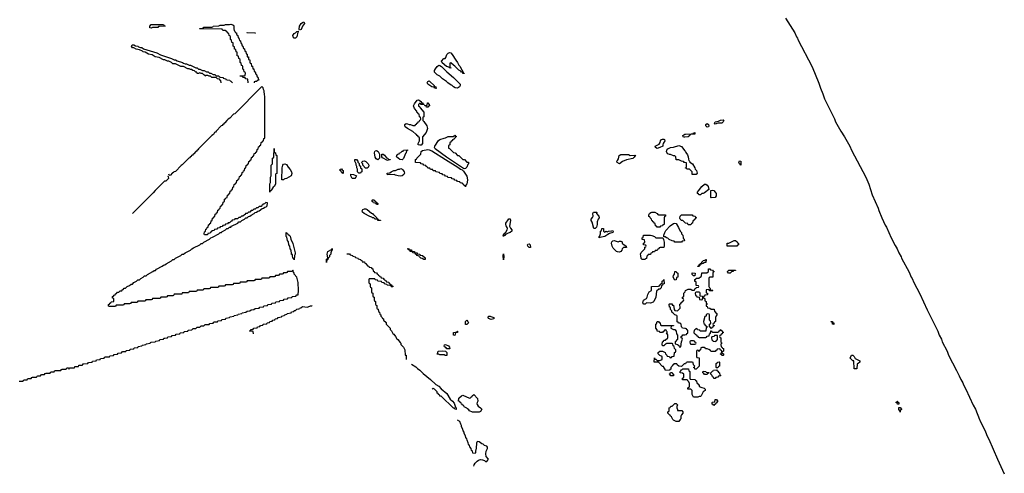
# Model space of a CAD drawing. Header units: inches. Extents: x 2886961 to 3052306, y 543424 to 918523.
# Tile 93 of 117: x 3000140 to 3014735, y 789201 to 795925. Entities that reach past the tile are written whole.
import ezdxf

# ---------------------------------------------------------------- set-up
doc = ezdxf.new("R2010")
doc.units = ezdxf.units.IN
doc.header["$MEASUREMENT"] = 0
for name, color, linetype in [('D0708', 7, 'Continuous'), ('D0709', 7, 'Continuous'), ('D0718', 7, 'Continuous'), ('D0719', 7, 'Continuous')]:
    doc.layers.add(name, color=color, linetype=linetype)

msp = doc.modelspace()

# ---------------------------------------------------------------- linework, layer by layer
at = {"layer": 'D0708', "color": 6}
for points in [[(3006870, 789308), (3006875, 789325), (3006891, 789349), (3006919, 789381), (3006943, 789397), (3006970, 789405), (3007001, 789401), (3007029, 789390), (3007050, 789373), (3007076, 789390), (3007087, 789410), (3007056, 789450), (3007050, 789490), (3007053, 789527), (3007073, 789570), (3007075, 789590), (3007063, 789603), (3007030, 789611), (3007010, 789631), (3006990, 789636), (3006950, 789666), (3006926, 789670), (3006915, 789665), (3006909, 789650), (3006908, 789572), (3006898, 789530), (3006898, 789510), (3006890, 789494), (3006858, 789498), (3006852, 789530), (3006838, 789538), (3006832, 789570), (3006812, 789592), (3006810, 789614), (3006792, 789632), (3006790, 789654), (3006771, 789691), (3006770, 789714), (3006752, 789732), (3006750, 789754), (3006731, 789791), (3006731, 789810), (3006712, 789830), (3006710, 789854), (3006691, 789891), (3006691, 789910), (3006678, 789930), (3006665, 789970), (3006630, 789991)], [(3009931, 790000), (3009910, 789969), (3009870, 789969), (3009830, 789989), (3009824, 790000)]]:
    msp.add_lwpolyline(points, dxfattribs=at)
at = {"layer": 'D0709', "color": 6}
for points in [[(3004290, 795769), (3004282, 795782), (3004289, 795830), (3004310, 795870), (3004330, 795885), (3004350, 795891), (3004361, 795870), (3004333, 795827), (3004310, 795778)], [(3002090, 795798), (3002070, 795806), (3002069, 795830), (3002090, 795851), (3002110, 795852), (3002270, 795851), (3002278, 795838), (3002294, 795830), (3002210, 795826), (3002198, 795822), (3002190, 795809), (3002110, 795808)], [(3003630, 795726), (3003511, 795729), (3003506, 795734), (3003628, 795732), (3003634, 795730)], [(3004209, 795649), (3004194, 795670), (3004189, 795691), (3004210, 795722), (3004229, 795731), (3004246, 795750), (3004270, 795754), (3004270, 795746), (3004262, 795738), (3004250, 795670), (3004230, 795649)], [(3006730, 795126), (3006710, 795128), (3006706, 795146), (3006690, 795148), (3006680, 795160), (3006650, 795178), (3006590, 795238), (3006569, 795249), (3006530, 795286), (3006518, 795282), (3006514, 795270), (3006514, 795230), (3006518, 795218), (3006532, 795210), (3006530, 795206), (3006506, 795210), (3006502, 795222), (3006488, 795228), (3006469, 795229), (3006403, 795283), (3006394, 795310), (3006429, 795350), (3006449, 795351), (3006458, 795362), (3006472, 795410), (3006490, 795430), (3006510, 795438), (3006530, 795434), (3006550, 795411), (3006604, 795324), (3006631, 795290), (3006651, 795251), (3006671, 795230), (3006675, 795215), (3006714, 795146), (3006714, 795134), (3006730, 795132)], [(3006630, 794909), (3006594, 794914), (3006568, 794930), (3006549, 794949), (3006535, 794955), (3006488, 794990), (3006468, 795010), (3006409, 795049), (3006370, 795088), (3006329, 795109), (3006298, 795138), (3006289, 795149), (3006290, 795170), (3006302, 795198), (3006327, 795233), (3006351, 795251), (3006366, 795246), (3006391, 795231), (3006470, 795151), (3006570, 795070), (3006670, 794970), (3006670, 794950), (3006661, 794930)], [(3006310, 794906), (3006288, 794910), (3006286, 794926), (3006248, 794930), (3006189, 794969), (3006181, 794990), (3006189, 795010), (3006210, 795016), (3006222, 795010), (3006282, 794950), (3006282, 794942), (3006292, 794932), (3006311, 794930), (3006314, 794906)], [(3006134, 794666), (3006089, 794669), (3006082, 794682), (3006070, 794686), (3006053, 794667), (3006052, 794650), (3006071, 794631), (3006077, 794617), (3006130, 794552), (3006133, 794530), (3006130, 794486), (3006118, 794482), (3006114, 794470), (3006114, 794430), (3006130, 794414), (3006174, 794350), (3006183, 794310), (3006165, 794255), (3006111, 794189), (3006111, 794090), (3006090, 794065), (3006070, 794064), (3006048, 794070), (3006048, 794092), (3006066, 794130), (3006066, 794170), (3006062, 794182), (3006050, 794186), (3006042, 794202), (3006030, 794206), (3006022, 794222), (3006010, 794226), (3005968, 794268), (3005888, 794310), (3005856, 794336), (3005849, 794350), (3005849, 794370), (3005870, 794385), (3005890, 794382), (3005912, 794372), (3005931, 794371), (3005970, 794354), (3006002, 794358), (3006007, 794373), (3006022, 794378), (3006026, 794390), (3006042, 794398), (3006046, 794410), (3006062, 794418), (3006070, 794434), (3006082, 794438), (3006086, 794450), (3006082, 794482), (3006067, 794487), (3006062, 794522), (3006047, 794527), (3006042, 794542), (3006030, 794546), (3006026, 794570), (3005990, 794606), (3005979, 794650), (3005990, 794678), (3006030, 794730), (3006050, 794738), (3006092, 794710), (3006094, 794694), (3006114, 794690), (3006118, 794678), (3006134, 794670)], [(3006190, 794626), (3006170, 794629), (3006166, 794646), (3006146, 794650), (3006146, 794654), (3006182, 794658), (3006186, 794690), (3006190, 794694), (3006198, 794678), (3006210, 794674), (3006214, 794650), (3006198, 794642)], [(3006730, 793715), (3006720, 793720), (3006469, 793889), (3006301, 794010), (3006290, 794030), (3006293, 794050), (3006347, 794133), (3006369, 794151), (3006430, 794171), (3006450, 794172), (3006490, 794192), (3006570, 794194), (3006582, 794198), (3006590, 794212), (3006598, 794198), (3006613, 794193), (3006610, 794186), (3006598, 794182), (3006590, 794166), (3006578, 794162), (3006570, 794146), (3006558, 794142), (3006553, 794127), (3006538, 794122), (3006533, 794107), (3006518, 794102), (3006514, 794070), (3006498, 794062), (3006494, 794030), (3006498, 794018), (3006510, 794014), (3006570, 793954), (3006594, 793950), (3006630, 793914), (3006650, 793912), (3006710, 793854), (3006734, 793850), (3006770, 793814), (3006791, 793811), (3006791, 793790), (3006781, 793779), (3006770, 793738), (3006750, 793717)], [(3009590, 794014), (3009564, 794030), (3009558, 794050), (3009621, 794079), (3009635, 794105), (3009641, 794130), (3009652, 794148), (3009670, 794155), (3009690, 794153), (3009696, 794150), (3009703, 794130), (3009679, 794090), (3009671, 794070), (3009671, 794050), (3009630, 794030)], [(3003850, 793368), (3003849, 793490), (3003858, 793510), (3003858, 793590), (3003866, 793610), (3003868, 793770), (3003886, 793790), (3003888, 793870), (3003902, 793878), (3003906, 793890), (3003910, 794014), (3003914, 794010), (3003914, 793970), (3003918, 793958), (3003933, 793953), (3003938, 793918), (3003954, 793910), (3003953, 793653), (3003950, 793646), (3003938, 793642), (3003934, 793630), (3003932, 793488), (3003911, 793450), (3003899, 793441), (3003875, 793405), (3003870, 793388), (3003854, 793386)], [(3005450, 793849), (3005423, 793863), (3005409, 793889), (3005401, 793950), (3005404, 793970), (3005410, 793981), (3005430, 793987), (3005452, 793970), (3005474, 793930), (3005472, 793870)], [(3005810, 793845), (3005774, 793854), (3005748, 793870), (3005728, 793890), (3005730, 793914), (3005746, 793930), (3005766, 793934), (3005770, 793952), (3005790, 793954), (3005810, 793974), (3005822, 793978), (3005829, 793991), (3005890, 793994), (3005890, 793988), (3005874, 793986), (3005871, 793950), (3005861, 793939), (3005830, 793869)], [(3006750, 793448), (3006742, 793462), (3006726, 793470), (3006722, 793482), (3006706, 793490), (3006702, 793502), (3006668, 793508), (3006662, 793522), (3006630, 793526), (3006622, 793542), (3006590, 793546), (3006582, 793562), (3006550, 793566), (3006542, 793582), (3006488, 793588), (3006482, 793602), (3006450, 793606), (3006442, 793622), (3006410, 793626), (3006402, 793642), (3006370, 793646), (3006362, 793662), (3006308, 793668), (3006302, 793682), (3006270, 793686), (3006262, 793702), (3006230, 793706), (3006222, 793722), (3006190, 793726), (3006182, 793742), (3006167, 793747), (3006162, 793762), (3006130, 793766), (3006122, 793782), (3006090, 793786), (3006082, 793802), (3006008, 793808), (3006009, 793850), (3006023, 793857), (3006029, 793870), (3006088, 793930), (3006089, 793970), (3006110, 793985), (3006190, 793999), (3006210, 793998), (3006250, 793983), (3006450, 793851), (3006637, 793737), (3006672, 793710), (3006698, 793698), (3006719, 793679), (3006766, 793606), (3006779, 793550), (3006770, 793486), (3006754, 793470)], [(3005168, 793648), (3005148, 793668), (3005148, 793710), (3005138, 793730), (3005138, 793750), (3005130, 793766), (3005129, 793789), (3005110, 793826), (3005110, 793851), (3005131, 793851), (3005152, 793830), (3005153, 793813), (3005172, 793792), (3005174, 793770), (3005192, 793752), (3005194, 793730), (3005212, 793712), (3005211, 793670), (3005198, 793662), (3005190, 793649)], [(3005590, 793838), (3005516, 793876), (3005506, 793890), (3005506, 793930), (3005530, 793931), (3005550, 793918), (3005577, 793877), (3005592, 793870), (3005610, 793852), (3005630, 793851), (3005630, 793846), (3005610, 793846)], [(3009191, 793911), (3009250, 793916), (3009271, 793911), (3009257, 793903), (3009250, 793889), (3009230, 793869), (3009133, 793847), (3009075, 793825), (3009030, 793789), (3008995, 793810), (3008994, 793830), (3009003, 793837), (3009016, 793864), (3009028, 793912), (3009050, 793928), (3009167, 793927)], [(3004050, 793549), (3004026, 793550), (3004029, 793730), (3004039, 793770), (3004050, 793781), (3004070, 793787), (3004096, 793776), (3004118, 793738), (3004150, 793705), (3004170, 793671), (3004175, 793645), (3004165, 793610), (3004094, 793570), (3004072, 793568), (3004058, 793562)], [(3004930, 793646), (3004922, 793662), (3004910, 793666), (3004902, 793682), (3004890, 793686), (3004890, 793711), (3004912, 793712), (3004918, 793698), (3004934, 793690), (3004934, 793650)], [(3005290, 793722), (3005264, 793724), (3005228, 793768), (3005227, 793787), (3005208, 793810), (3005226, 793830), (3005250, 793831), (3005270, 793821), (3005308, 793788), (3005313, 793770), (3005310, 793746), (3005306, 793734)], [(3005790, 793605), (3005750, 793609), (3005710, 793618), (3005690, 793628), (3005590, 793626), (3005589, 793649), (3005627, 793653), (3005646, 793670), (3005686, 793690), (3005710, 793691), (3005750, 793711), (3005770, 793711), (3005790, 793718), (3005810, 793711), (3005821, 793701), (3005841, 793670), (3005843, 793650), (3005833, 793630), (3005810, 793609)], [(3005110, 793569), (3005069, 793570), (3005048, 793610), (3005047, 793633), (3005090, 793632), (3005131, 793611), (3005125, 793590)], [(3005430, 793186), (3005422, 793202), (3005386, 793210), (3005382, 793222), (3005366, 793230), (3005366, 793250), (3005370, 793254), (3005393, 793253), (3005398, 793238), (3005413, 793233), (3005418, 793218), (3005433, 793213), (3005438, 793198), (3005453, 793193), (3005450, 793186)], [(3005490, 792946), (3005450, 792949), (3005446, 792966), (3005410, 792969), (3005390, 792988), (3005370, 792989), (3005359, 792999), (3005330, 793009), (3005248, 793050), (3005224, 793070), (3005217, 793090), (3005225, 793110), (3005250, 793123), (3005270, 793121), (3005290, 793111), (3005356, 793056), (3005371, 793050), (3005378, 793038), (3005392, 793030), (3005434, 792990), (3005438, 792978), (3005454, 792970), (3005458, 792958), (3005490, 792952)], [(3007330, 792724), (3007314, 792726), (3007310, 792709), (3007308, 792730), (3007318, 792750), (3007347, 792773), (3007367, 792810), (3007369, 792830), (3007366, 792846), (3007350, 792870), (3007345, 792890), (3007347, 792910), (3007382, 792958), (3007390, 792974), (3007410, 792974), (3007415, 792950), (3007402, 792862), (3007414, 792834), (3007435, 792810), (3007435, 792790), (3007410, 792770), (3007379, 792761), (3007341, 792739)], [(3008670, 792829), (3008649, 792830), (3008625, 792925), (3008609, 792950), (3008609, 792970), (3008629, 792991), (3008639, 793010), (3008635, 793050), (3008648, 793070), (3008694, 793074), (3008692, 793050), (3008725, 793010), (3008731, 792990), (3008714, 792966), (3008699, 792930), (3008699, 792890), (3008691, 792850)], [(3009610, 793034), (3009714, 793034), (3009714, 793010), (3009698, 793002), (3009694, 792990), (3009691, 792889), (3009674, 792886), (3009670, 792868), (3009638, 792862), (3009630, 792848), (3009587, 792847), (3009582, 792862), (3009566, 792870), (3009562, 792902), (3009547, 792907), (3009542, 792922), (3009527, 792927), (3009522, 792942), (3009510, 792946), (3009506, 792970), (3009486, 792990), (3009482, 793002), (3009468, 793008), (3009468, 793030), (3009478, 793050), (3009495, 793065), (3009509, 793071), (3009554, 793070), (3009590, 793054), (3009598, 793038)], [(3008810, 792774), (3008828, 792792), (3008850, 792782), (3008866, 792790), (3008917, 792797), (3008930, 792798), (3008938, 792790), (3008930, 792769), (3008884, 792756), (3008857, 792743), (3008812, 792710), (3008742, 792698), (3008730, 792689), (3008729, 792710), (3008739, 792721), (3008749, 792750), (3008749, 792790), (3008762, 792798), (3008770, 792832), (3008792, 792830), (3008794, 792790)], [(3009950, 792626), (3009850, 792628), (3009842, 792642), (3009810, 792648), (3009769, 792669), (3009750, 792688), (3009729, 792689), (3009710, 792706), (3009687, 792707), (3009688, 792730), (3009702, 792770), (3009720, 792800), (3009782, 792870), (3009830, 792906), (3009851, 792911), (3009870, 792902), (3009905, 792845), (3009932, 792790), (3009951, 792771), (3009952, 792750), (3009971, 792730), (3009973, 792693), (3009978, 792678), (3009991, 792671), (3009994, 792650), (3009990, 792646), (3009958, 792642)], [(3004210, 792366), (3004202, 792382), (3004188, 792388), (3004186, 792430), (3004182, 792442), (3004170, 792446), (3004167, 792453), (3004166, 792510), (3004148, 792528), (3004146, 792570), (3004128, 792588), (3004126, 792630), (3004108, 792650), (3004102, 792702), (3004088, 792710), (3004088, 792772), (3004094, 792770), (3004098, 792758), (3004114, 792750), (3004118, 792738), (3004130, 792734), (3004150, 792714), (3004158, 792670), (3004191, 792609), (3004222, 792470), (3004222, 792450), (3004213, 792427)], [(3009572, 792692), (3009673, 792693), (3009685, 792665), (3009692, 792628), (3009694, 792570), (3009690, 792546), (3009633, 792547), (3009618, 792542), (3009614, 792530), (3009598, 792522), (3009590, 792506), (3009558, 792502), (3009550, 792486), (3009518, 792482), (3009513, 792467), (3009498, 792462), (3009490, 792446), (3009458, 792442), (3009453, 792427), (3009438, 792422), (3009433, 792387), (3009418, 792382), (3009410, 792369), (3009366, 792370), (3009350, 792386), (3009349, 792429), (3009344, 792450), (3009350, 792474), (3009406, 792530), (3009408, 792552), (3009422, 792558), (3009426, 792570), (3009422, 792582), (3009390, 792586), (3009386, 792590), (3009388, 792612), (3009402, 792618), (3009406, 792630), (3009402, 792662), (3009368, 792668), (3009369, 792690), (3009382, 792698), (3009388, 792730), (3009490, 792731), (3009510, 792727), (3009552, 792710)], [(3004686, 792326), (3004690, 792374), (3004702, 792378), (3004707, 792393), (3004699, 792450), (3004709, 792490), (3004762, 792518), (3004766, 792530), (3004774, 792534), (3004772, 792510), (3004762, 792498), (3004751, 792469), (3004751, 792449), (3004732, 792430), (3004731, 792410), (3004712, 792390), (3004710, 792368), (3004694, 792366), (3004690, 792326)], [(3006130, 792368), (3006107, 792387), (3006086, 792390), (3006066, 792410), (3006062, 792422), (3006030, 792428), (3006022, 792442), (3006006, 792450), (3006002, 792462), (3005970, 792468), (3005962, 792482), (3005947, 792487), (3005930, 792488), (3005926, 792506), (3005906, 792510), (3005902, 792522), (3005886, 792530), (3005910, 792531), (3005914, 792514), (3005950, 792511), (3005954, 792494), (3005990, 792491), (3005994, 792474), (3006030, 792471), (3006034, 792454), (3006070, 792451), (3006074, 792434), (3006110, 792431), (3006150, 792394), (3006150, 792369)], [(3007710, 792549), (3007690, 792550), (3007670, 792569), (3007666, 792590), (3007670, 792596), (3007690, 792603), (3007706, 792590)], [(3009010, 792632), (3009030, 792642), (3009050, 792642), (3009070, 792631), (3009071, 792611), (3009080, 792600), (3009131, 792570), (3009134, 792550), (3009090, 792549), (3009071, 792529), (3009067, 792510), (3009050, 792489), (3009030, 792477), (3009003, 792483), (3008989, 792489), (3008938, 792538), (3008921, 792570), (3008913, 792610), (3008919, 792630), (3008930, 792645), (3008950, 792651)], [(3007310, 792366), (3007305, 792430), (3007310, 792452), (3007318, 792410), (3007314, 792370)], [(3009850, 792066), (3009829, 792110), (3009830, 792134), (3009847, 792153), (3009850, 792194), (3009873, 792193), (3009878, 792178), (3009894, 792170), (3009894, 792110), (3009878, 792102), (3009870, 792068)], [(3009490, 791722), (3009430, 791726), (3009410, 791708), (3009390, 791706), (3009378, 791730), (3009388, 791768), (3009430, 791792), (3009442, 791810), (3009450, 791852), (3009470, 791891), (3009506, 791910), (3009506, 791970), (3009610, 791974), (3009622, 791978), (3009630, 791994), (3009642, 791998), (3009646, 792010), (3009662, 792018), (3009666, 792050), (3009682, 792058), (3009690, 792074), (3009691, 792010), (3009674, 792006), (3009670, 791988), (3009654, 791986), (3009650, 791948), (3009631, 791929), (3009612, 791928), (3009581, 791899), (3009571, 791810), (3009541, 791750), (3009530, 791739)], [(3007130, 791479), (3007090, 791498), (3007082, 791510), (3007089, 791530), (3007112, 791530), (3007123, 791523), (3007170, 791511), (3007170, 791489)], [(3006770, 791405), (3006749, 791409), (3006750, 791452), (3006770, 791471), (3006785, 791450), (3006791, 791430)], [(3006590, 791246), (3006570, 791248), (3006569, 791290), (3006607, 791293), (3006622, 791298), (3006626, 791310), (3006631, 791310), (3006632, 791290), (3006598, 791282)], [(3006470, 791046), (3006460, 791060), (3006436, 791076), (3006430, 791086), (3006436, 791104), (3006454, 791110), (3006494, 791090), (3006512, 791072), (3006514, 791050), (3006510, 791046)], [(3006470, 790948), (3006448, 790948), (3006438, 790958), (3006370, 790958), (3006350, 790966), (3006330, 790966), (3006329, 790970), (3006338, 790982), (3006340, 791000), (3006349, 791011), (3006410, 791016), (3006452, 791012), (3006472, 790990), (3006474, 790950)], [(3009830, 790646), (3009790, 790648), (3009782, 790662), (3009766, 790670), (3009782, 790678), (3009787, 790693), (3009810, 790694), (3009818, 790678), (3009834, 790670), (3009834, 790650)], [(3006850, 790109), (3006810, 790128), (3006800, 790140), (3006776, 790156), (3006768, 790168), (3006730, 790188), (3006726, 790206), (3006706, 790210), (3006702, 790222), (3006690, 790226), (3006686, 790246), (3006668, 790250), (3006666, 790266), (3006646, 790270), (3006650, 790314), (3006688, 790350), (3006710, 790358), (3006810, 790314), (3006822, 790318), (3006826, 790330), (3006842, 790338), (3006846, 790350), (3006871, 790371), (3006927, 790310), (3006930, 790270), (3006919, 790250), (3006915, 790230), (3006919, 790219), (3006934, 790194), (3006971, 790170), (3006990, 790150), (3006970, 790118), (3006950, 790109)]]:
    msp.add_lwpolyline(points, close=True, dxfattribs=at)
for points in [[(3003529, 794990), (3003522, 795042), (3003490, 795048), (3003482, 795062), (3003446, 795070), (3003442, 795082), (3003410, 795086), (3003406, 795090), (3003410, 795094), (3003470, 795094), (3003482, 795098), (3003486, 795130), (3003482, 795142), (3003466, 795150), (3003462, 795182), (3003446, 795190), (3003446, 795230), (3003442, 795242), (3003427, 795247), (3003422, 795282), (3003406, 795290), (3003406, 795330), (3003402, 795342), (3003387, 795347), (3003382, 795382), (3003366, 795390), (3003366, 795430), (3003362, 795442), (3003347, 795447), (3003342, 795482), (3003326, 795490), (3003322, 795522), (3003306, 795530), (3003306, 795570), (3003302, 795582), (3003287, 795587), (3003282, 795622), (3003266, 795630), (3003266, 795670), (3003262, 795682), (3003246, 795690), (3003242, 795722), (3003227, 795727), (3003222, 795742), (3003207, 795747), (3003202, 795762), (3003190, 795766), (3003150, 795766), (3003142, 795782), (3003130, 795786), (3002810, 795788), (3002806, 795790), (3002810, 795794), (3002850, 795794), (3002862, 795798), (3002870, 795812), (3002990, 795814), (3003002, 795818), (3003010, 795831), (3003090, 795832), (3003110, 795842), (3003170, 795842), (3003191, 795851), (3003249, 795851), (3003270, 795856), (3003310, 795842), (3003316, 795830), (3003312, 795792), (3003318, 795758), (3003330, 795754), (3003334, 795734), (3003352, 795730), (3003353, 795713), (3003358, 795698), (3003372, 795690), (3003378, 795658), (3003390, 795654), (3003398, 795618), (3003412, 795610), (3003418, 795578), (3003430, 795574), (3003438, 795538), (3003450, 795534), (3003458, 795498), (3003470, 795494), (3003478, 795458), (3003490, 795454), (3003498, 795418), (3003510, 795414), (3003514, 795374), (3003530, 795372), (3003534, 795334), (3003551, 795330), (3003553, 795293), (3003558, 795278), (3003570, 795274), (3003578, 795238), (3003590, 795234), (3003598, 795198), (3003610, 795194), (3003618, 795158), (3003630, 795154), (3003638, 795118), (3003652, 795110), (3003658, 795078), (3003670, 795074), (3003678, 795038), (3003692, 795030), (3003658, 795022), (3003654, 795010), (3003632, 795008), (3003618, 795002), (3003614, 794990)], [(3003128, 794990), (3003122, 795022), (3003106, 795030), (3003102, 795042), (3003070, 795048), (3003050, 795066), (3002988, 795068), (3002970, 795086), (3002950, 795088), (3002930, 795098), (3002902, 795098), (3002888, 795088), (3002882, 795102), (3002870, 795106), (3002850, 795126), (3002830, 795128), (3002810, 795138), (3002790, 795128), (3002770, 795126), (3002767, 795147), (3002750, 795149), (3002729, 795169), (3002706, 795170), (3002687, 795187), (3002670, 795188), (3002650, 795198), (3002630, 795198), (3002569, 795229), (3002529, 795229), (3002450, 795269), (3002410, 795268), (3002390, 795289), (3002350, 795309), (3002330, 795309), (3002290, 795329), (3002270, 795329), (3002205, 795365), (3002150, 795375), (3002104, 795404), (3002050, 795415), (3002002, 795442), (3001969, 795449), (3001959, 795459), (3001916, 795476), (3001866, 795490), (3001830, 795509), (3001810, 795509), (3001798, 795530), (3001809, 795551), (3001830, 795550), (3001855, 795535), (3001891, 795531), (3001901, 795521), (3001930, 795511), (3001951, 795511), (3001975, 795495), (3002171, 795431), (3002226, 795406), (3002391, 795351), (3002430, 795331), (3002451, 795331), (3002475, 795315), (3002551, 795291), (3002570, 795278), (3002591, 795271), (3002611, 795271), (3002650, 795251), (3002671, 795251), (3002750, 795211), (3002771, 795211), (3002790, 795192), (3002810, 795191), (3002850, 795172), (3002874, 795170), (3002911, 795151), (3002934, 795150), (3002952, 795132), (3002974, 795130), (3003010, 795112), (3003034, 795110), (3003053, 795093), (3003090, 795091), (3003098, 795078), (3003113, 795073), (3003154, 795070), (3003158, 795058), (3003194, 795050), (3003198, 795038), (3003213, 795033), (3003254, 795030), (3003258, 795018), (3003270, 795014), (3003294, 794990)], [(3000130, 790566), (3000187, 790567), (3000194, 790570), (3000198, 790582), (3000210, 790586), (3000250, 790586), (3000258, 790602), (3000270, 790606), (3000310, 790606), (3000318, 790622), (3000330, 790626), (3000387, 790627), (3000394, 790630), (3000398, 790642), (3000410, 790646), (3000450, 790646), (3000458, 790662), (3000470, 790666), (3000510, 790666), (3000518, 790682), (3000530, 790686), (3000590, 790686), (3000598, 790702), (3000610, 790706), (3000650, 790706), (3000658, 790722), (3000670, 790726), (3000750, 790726), (3000758, 790742), (3000770, 790746), (3000830, 790746), (3000838, 790762), (3000850, 790766), (3000862, 790762), (3000870, 790746), (3000878, 790762), (3000890, 790766), (3000950, 790766), (3000958, 790782), (3000970, 790786), (3001010, 790786), (3001018, 790802), (3001030, 790806), (3001070, 790806), (3001078, 790822), (3001090, 790826), (3001152, 790828), (3001158, 790842), (3001212, 790848), (3001218, 790862), (3001272, 790868), (3001278, 790882), (3001332, 790888), (3001338, 790902), (3001392, 790908), (3001398, 790922), (3001410, 790926), (3001470, 790928), (3001478, 790942), (3001530, 790948), (3001538, 790962), (3001590, 790968), (3001598, 790982), (3001650, 790988), (3001658, 791002), (3001670, 791006), (3001712, 791008), (3001718, 791022), (3001772, 791028), (3001778, 791042), (3001832, 791048), (3001838, 791062), (3001892, 791068), (3001898, 791082), (3001952, 791088), (3001958, 791102), (3002012, 791108), (3002018, 791122), (3002072, 791128), (3002078, 791142), (3002090, 791146), (3002150, 791148), (3002158, 791162), (3002210, 791168), (3002218, 791182), (3002270, 791188), (3002278, 791202), (3002290, 791206), (3002332, 791208), (3002338, 791222), (3002392, 791228), (3002398, 791242), (3002452, 791248), (3002458, 791262), (3002512, 791268), (3002518, 791282), (3002572, 791288), (3002578, 791302), (3002632, 791308), (3002638, 791322), (3002692, 791328), (3002710, 791346), (3002752, 791348), (3002770, 791366), (3002812, 791368), (3002830, 791386), (3002872, 791388), (3002890, 791406), (3002950, 791408), (3002958, 791422), (3003010, 791428), (3003018, 791442), (3003030, 791446), (3003072, 791448), (3003078, 791462), (3003132, 791468), (3003138, 791482), (3003192, 791488), (3003198, 791502), (3003252, 791508), (3003258, 791522), (3003312, 791528), (3003318, 791542), (3003372, 791548), (3003378, 791562), (3003432, 791568), (3003438, 791582), (3003492, 791588), (3003510, 791606), (3003552, 791608), (3003570, 791626), (3003612, 791628), (3003630, 791646), (3003692, 791648), (3003698, 791662), (3003752, 791668), (3003758, 791682), (3003812, 791688), (3003818, 791702), (3003872, 791708), (3003878, 791722), (3003932, 791728), (3003938, 791742), (3003992, 791748), (3003998, 791762), (3004052, 791768), (3004058, 791782), (3004112, 791788), (3004118, 791802), (3004172, 791808), (3004178, 791822), (3004232, 791828), (3004250, 791846), (3004270, 791846), (3004275, 791910), (3004268, 792030), (3004246, 792110), (3004211, 792151), (3004210, 792174), (3004198, 792178), (3004190, 792214), (3004182, 792198), (3004170, 792194), (3004110, 792194), (3004102, 792178), (3004090, 792174), (3004050, 792174), (3004042, 792158), (3004030, 792154), (3003990, 792154), (3003982, 792138), (3003970, 792134), (3003930, 792134), (3003922, 792118), (3003910, 792114), (3003850, 792114), (3003842, 792098), (3003830, 792094), (3003730, 792094), (3003722, 792078), (3003710, 792074), (3003630, 792074), (3003622, 792058), (3003610, 792054), (3003510, 792054), (3003502, 792038), (3003490, 792034), (3003410, 792034), (3003402, 792018), (3003390, 792014), (3003310, 792014), (3003302, 791998), (3003290, 791994), (3003190, 791994), (3003182, 791978), (3003170, 791974), (3003090, 791974), (3003082, 791958), (3003070, 791954), (3002970, 791954), (3002962, 791938), (3002950, 791934), (3002870, 791934), (3002862, 791918), (3002850, 791914), (3002770, 791914), (3002762, 791898), (3002750, 791894), (3002650, 791894), (3002642, 791878), (3002630, 791874), (3002550, 791874), (3002542, 791858), (3002530, 791854), (3002430, 791854), (3002422, 791838), (3002410, 791834), (3002330, 791834), (3002322, 791818), (3002310, 791814), (3002230, 791814), (3002222, 791798), (3002210, 791794), (3002110, 791794), (3002102, 791778), (3002090, 791774), (3002010, 791774), (3002002, 791758), (3001990, 791754), (3001890, 791754), (3001882, 791738), (3001870, 791734), (3001790, 791734), (3001782, 791718), (3001770, 791714), (3001690, 791714), (3001682, 791698), (3001670, 791694), (3001570, 791694), (3001562, 791678), (3001550, 791674), (3001470, 791674), (3001458, 791678), (3001454, 791690), (3001458, 791702), (3001473, 791707), (3001478, 791722), (3001493, 791727), (3001498, 791742), (3001530, 791746), (3001534, 791750), (3001534, 791790), (3001518, 791798), (3001514, 791810), (3001518, 791822), (3001533, 791827), (3001538, 791842), (3001553, 791847), (3001558, 791862), (3001573, 791867), (3001590, 791886), (3001610, 791886), (3001630, 791906), (3001653, 791907), (3001658, 791922), (3001673, 791927), (3001690, 791946), (3001710, 791946), (3001734, 791970), (3001770, 791986), (3001790, 792006), (3001810, 792006), (3001834, 792030), (3001872, 792048), (3001893, 792067), (3001914, 792070), (3001934, 792090), (3001972, 792108), (3001990, 792126), (3002014, 792130), (3002034, 792150), (3002114, 792190), (3002132, 792208), (3002151, 792209), (3002170, 792228), (3002251, 792269), (3002270, 792288), (3002291, 792289), (3002310, 792308), (3002391, 792349), (3002410, 792368), (3002430, 792369), (3002451, 792389), (3002530, 792429), (3002550, 792448), (3002570, 792449), (3002591, 792469), (3002670, 792509), (3002691, 792529), (3002717, 792543), (3002812, 792590), (3002830, 792608), (3002850, 792609), (3002870, 792629), (3002952, 792670), (3002971, 792689), (3002997, 792703), (3003092, 792750), (3003110, 792768), (3003130, 792769), (3003138, 792782), (3003190, 792809), (3003210, 792828), (3003232, 792830), (3003251, 792849), (3003270, 792849), (3003278, 792862), (3003372, 792910), (3003390, 792928), (3003412, 792930), (3003431, 792949), (3003474, 792970), (3003492, 792988), (3003512, 792990), (3003531, 793009), (3003552, 793010), (3003571, 793029), (3003614, 793050), (3003632, 793068), (3003652, 793070), (3003671, 793089), (3003692, 793090), (3003732, 793128), (3003754, 793130), (3003772, 793148), (3003792, 793150), (3003810, 793168), (3003812, 793212), (3003790, 793214), (3003770, 793194), (3003746, 793190), (3003742, 793178), (3003730, 793174), (3003722, 793158), (3003690, 793154), (3003670, 793134), (3003650, 793134), (3003630, 793114), (3003610, 793114), (3003590, 793094), (3003570, 793094), (3003550, 793074), (3003530, 793074), (3003510, 793054), (3003486, 793050), (3003482, 793038), (3003470, 793034), (3003450, 793014), (3003430, 793014), (3003410, 792994), (3003390, 792994), (3003370, 792974), (3003328, 792972), (3003322, 792958), (3003290, 792954), (3003282, 792938), (3003270, 792934), (3003250, 792914), (3003230, 792914), (3003222, 792898), (3003190, 792894), (3003182, 792878), (3003150, 792874), (3003142, 792858), (3003110, 792854), (3003102, 792838), (3003070, 792834), (3003062, 792818), (3003030, 792814), (3003022, 792798), (3002987, 792793), (3002982, 792778), (3002967, 792773), (3002962, 792758), (3002930, 792754), (3002922, 792738), (3002910, 792734), (3002878, 792738), (3002874, 792750), (3002878, 792782), (3002894, 792790), (3002898, 792822), (3002913, 792827), (3002918, 792842), (3002933, 792847), (3002938, 792882), (3002953, 792887), (3002958, 792902), (3002973, 792907), (3002978, 792942), (3002994, 792950), (3002998, 792982), (3003013, 792987), (3003018, 793002), (3003033, 793007), (3003038, 793042), (3003053, 793047), (3003058, 793062), (3003073, 793067), (3003078, 793102), (3003093, 793107), (3003098, 793122), (3003114, 793130), (3003118, 793162), (3003133, 793167), (3003138, 793182), (3003153, 793187), (3003158, 793222), (3003174, 793230), (3003178, 793262), (3003193, 793267), (3003198, 793282), (3003213, 793287), (3003218, 793322), (3003233, 793327), (3003238, 793342), (3003253, 793347), (3003258, 793382), (3003273, 793387), (3003278, 793402), (3003293, 793407), (3003298, 793442), (3003314, 793450), (3003318, 793482), (3003333, 793487), (3003338, 793502), (3003353, 793507), (3003358, 793542), (3003373, 793547), (3003378, 793562), (3003394, 793570), (3003398, 793602), (3003413, 793607), (3003418, 793622), (3003433, 793627), (3003438, 793662), (3003453, 793667), (3003458, 793682), (3003473, 793687), (3003478, 793722), (3003494, 793730), (3003498, 793762), (3003513, 793767), (3003518, 793782), (3003533, 793787), (3003538, 793822), (3003553, 793827), (3003558, 793842), (3003573, 793847), (3003578, 793882), (3003593, 793887), (3003598, 793902), (3003613, 793907), (3003618, 793942), (3003633, 793947), (3003638, 793962), (3003653, 793967), (3003658, 794002), (3003674, 794010), (3003678, 794042), (3003693, 794047), (3003698, 794062), (3003713, 794067), (3003718, 794102), (3003733, 794107), (3003738, 794122), (3003753, 794127), (3003758, 794162), (3003774, 794170), (3003774, 794770), (3003771, 794829), (3003762, 794842), (3003762, 794870), (3003752, 794892), (3003750, 794914), (3003730, 794932), (3003726, 794930), (3003329, 794531), (3003310, 794522), (3003255, 794465), (3003229, 794451), (3003222, 794438), (3003209, 794431), (3003182, 794398), (3003169, 794391), (3003162, 794378), (3003149, 794371), (3003142, 794358), (3003128, 794350), (3003050, 794272), (3003042, 794258), (3003029, 794251), (3003015, 794225), (3002988, 794210), (3002850, 794072), (3002842, 794058), (3002829, 794051), (3002802, 794018), (3002789, 794011), (3002782, 793998), (3002769, 793991), (3002762, 793978), (3002749, 793971), (3002722, 793938), (3002709, 793931), (3002702, 793918), (3002689, 793911), (3002682, 793898), (3002669, 793891), (3002662, 793878), (3002649, 793871), (3002550, 793772), (3002536, 793764), (3002450, 793674), (3002426, 793670), (3002422, 793658), (3002407, 793653), (3002370, 793614), (3002358, 793618), (3002353, 793633)], [(3010000, 794185), (3009990, 794184), (3009975, 794190), (3009969, 794210), (3010000, 794226)], [(3010000, 793806), (3009990, 793808), (3009982, 793822), (3009950, 793828), (3009910, 793846), (3009870, 793848), (3009866, 793890), (3009850, 793906), (3009830, 793908), (3009787, 793927), (3009770, 793928), (3009750, 793938), (3009734, 793954), (3009729, 793970), (3009733, 793990), (3009750, 794010), (3009788, 794030), (3009830, 794037), (3009910, 794062), (3009950, 794044), (3010000, 793983)], [(3002330, 793606), (3002342, 793602), (3002346, 793570), (3002308, 793532), (3002288, 793532), (3002267, 793513), (3002147, 793393), (3002120, 793360), (3001810, 793054)], [(3010000, 792917), (3009970, 792946), (3009950, 792948), (3009928, 792970), (3009923, 792983), (3009928, 793010), (3009950, 793031), (3009990, 793034), (3010000, 793034)], [(3004990, 792454), (3005030, 792452), (3005038, 792438), (3005074, 792430), (3005078, 792418), (3005114, 792410), (3005118, 792398), (3005154, 792390), (3005158, 792378), (3005194, 792370), (3005198, 792358), (3005210, 792354), (3005218, 792338), (3005250, 792334), (3005258, 792318), (3005274, 792310), (3005278, 792298), (3005293, 792293), (3005298, 792278), (3005313, 792273), (3005318, 792258), (3005350, 792254), (3005358, 792238), (3005373, 792233), (3005378, 792198), (3005393, 792193), (3005398, 792178), (3005430, 792174), (3005438, 792158), (3005454, 792150), (3005458, 792138), (3005474, 792130), (3005478, 792118), (3005493, 792113), (3005498, 792098), (3005530, 792094), (3005538, 792078), (3005554, 792070), (3005558, 792058), (3005573, 792053), (3005578, 792038), (3005610, 792034), (3005618, 792018), (3005634, 792010), (3005638, 791998), (3005653, 791993), (3005658, 791978), (3005673, 791973), (3005670, 791966), (3005653, 791967), (3005646, 791970), (3005642, 791982), (3005630, 791986), (3005590, 791988), (3005582, 792002), (3005546, 792010), (3005542, 792022), (3005508, 792028), (3005502, 792042), (3005448, 792048), (3005442, 792062), (3005408, 792068), (3005402, 792082), (3005390, 792086), (3005330, 792086), (3005318, 792082), (3005314, 792070), (3005314, 792030), (3005318, 792018), (3005334, 792010), (3005334, 791970), (3005338, 791958), (3005354, 791950), (3005354, 791890), (3005358, 791878), (3005374, 791870), (3005374, 791830), (3005378, 791818), (3005394, 791810), (3005394, 791770), (3005398, 791758), (3005414, 791750), (3005414, 791710), (3005418, 791698), (3005434, 791690), (3005434, 791650), (3005438, 791638), (3005453, 791633), (3005458, 791598), (3005474, 791590), (3005478, 791558), (3005494, 791550), (3005494, 791530), (3005514, 791510), (3005518, 791498), (3005532, 791492), (3005534, 791470), (3005570, 791434), (3005574, 791410), (3005631, 791351), (3005632, 791332), (3005650, 791314), (3005672, 791272), (3005684, 791264), (3005712, 791230), (3005732, 791192), (3005744, 791184), (3005778, 791138), (3005791, 791130), (3005792, 791112), (3005831, 791070), (3005851, 791030), (3005854, 790954), (3005871, 790950), (3005871, 790889)], [(3010000, 791348), (3009966, 791350), (3009962, 791362), (3009948, 791370), (3009946, 791410), (3009930, 791426), (3009907, 791427), (3009902, 791442), (3009888, 791448), (3009886, 791530), (3009882, 791542), (3009850, 791548), (3009822, 791582), (3009809, 791589), (3009809, 791609), (3009789, 791630), (3009788, 791648), (3009782, 791662), (3009770, 791666), (3009766, 791710), (3009770, 791714), (3009810, 791711), (3009814, 791694), (3009830, 791692), (3009842, 791630), (3009852, 791612), (3009890, 791611), (3009922, 791638), (3009929, 791650), (3009926, 791710), (3009942, 791718), (3009950, 791734), (3009962, 791738), (3009967, 791753), (3009982, 791758), (3009986, 791770), (3009982, 791782), (3009966, 791790), (3009966, 791810), (3009982, 791818), (3009986, 791830), (3009986, 791870), (3010000, 791884)], [(3003606, 791270), (3003602, 791302), (3003590, 791306), (3003550, 791306), (3003546, 791310), (3003562, 791318), (3003569, 791331), (3003602, 791338), (3003610, 791352), (3003662, 791358), (3003666, 791370), (3003702, 791378), (3003710, 791392), (3003742, 791398), (3003750, 791412), (3003802, 791418), (3003808, 791432), (3003842, 791438), (3003846, 791450), (3003882, 791458), (3003890, 791472), (3003922, 791478), (3003926, 791490), (3003962, 791498), (3003970, 791512), (3004022, 791518), (3004026, 791530), (3004062, 791538), (3004070, 791552), (3004102, 791558), (3004110, 791572), (3004162, 791578), (3004170, 791594), (3004202, 791598), (3004210, 791614), (3004230, 791614), (3004250, 791632), (3004282, 791638), (3004286, 791650), (3004307, 791653), (3004330, 791672), (3004369, 791671), (3004410, 791662), (3004418, 791670), (3004450, 791683), (3004470, 791681), (3004476, 791676)], [(3010000, 790826), (3009990, 790826), (3009950, 790786), (3009909, 790789), (3009886, 790810), (3009882, 790822), (3009870, 790826), (3009838, 790822), (3009833, 790807), (3009818, 790802), (3009814, 790790), (3009794, 790770), (3009793, 790747), (3009778, 790742), (3009770, 790726), (3009709, 790729), (3009707, 790747), (3009686, 790770), (3009682, 790782), (3009670, 790786), (3009610, 790846), (3009546, 790850), (3009550, 790914), (3009554, 790894), (3009570, 790892), (3009591, 790871), (3009630, 790871), (3009666, 790890), (3009666, 790930), (3009630, 790949), (3009606, 790970), (3009606, 790990), (3009628, 791010), (3009670, 791012), (3009710, 790991), (3009712, 790972), (3009734, 790950), (3009738, 790938), (3009772, 790932), (3009778, 790918), (3009790, 790914), (3009802, 790918), (3009810, 790934), (3009842, 790938), (3009848, 790990), (3009862, 790998), (3009866, 791010), (3009866, 791030), (3009848, 791050), (3009842, 791082), (3009826, 791090), (3009822, 791122), (3009810, 791126), (3009730, 791126), (3009718, 791122), (3009714, 791110), (3009698, 791102), (3009694, 791090), (3009670, 791088), (3009666, 791110), (3009668, 791152), (3009682, 791158), (3009688, 791172), (3009710, 791174), (3009746, 791210), (3009746, 791250), (3009742, 791262), (3009726, 791270), (3009738, 791282), (3009738, 791298), (3009727, 791307), (3009722, 791322), (3009710, 791326), (3009698, 791322), (3009693, 791307), (3009678, 791302), (3009670, 791286), (3009630, 791286), (3009622, 791302), (3009590, 791308), (3009588, 791330), (3009569, 791350), (3009570, 791414), (3009582, 791418), (3009590, 791452), (3009610, 791452), (3009618, 791438), (3009633, 791433), (3009638, 791398), (3009650, 791394), (3009833, 791393), (3009830, 791386), (3009798, 791382), (3009794, 791350), (3009833, 791333), (3009850, 791332), (3009872, 791310), (3009874, 791270), (3009893, 791247), (3009892, 791190), (3009854, 791150), (3009858, 791118), (3009894, 791110), (3009898, 791098), (3009913, 791093), (3009918, 791078), (3009930, 791074), (3009942, 791078), (3009949, 791151), (3009966, 791190), (3009962, 791202), (3009946, 791210), (3009946, 791230), (3009962, 791238), (3009968, 791252), (3010000, 791255)], [(3005950, 790821), (3006010, 790781), (3006035, 790755), (3006070, 790730), (3006120, 790680), (3006231, 790590), (3006310, 790518), (3006351, 790491), (3006390, 790451), (3006470, 790385), (3006522, 790302), (3006556, 790270), (3006580, 790240), (3006602, 790182), (3006611, 790170), (3006610, 790146), (3006588, 790150), (3006586, 790166), (3006570, 790168), (3006390, 790346), (3006370, 790346), (3006362, 790362), (3006346, 790370), (3006342, 790382), (3006326, 790390), (3006326, 790410), (3006288, 790448), (3006270, 790458), (3006262, 790458), (3006252, 790448)], [(3010000, 790587), (3009967, 790587), (3009966, 790610), (3009982, 790618), (3009986, 790630), (3009986, 790670), (3009967, 790687), (3009930, 790688), (3009928, 790710), (3009942, 790718), (3009950, 790734), (3009962, 790738), (3009968, 790752), (3010000, 790751)], [(3009824, 790000), (3009800, 790040), (3009786, 790050), (3009782, 790062), (3009770, 790066), (3009748, 790090), (3009748, 790110), (3009762, 790118), (3009766, 790130), (3009767, 790173), (3009782, 790178), (3009790, 790194), (3009810, 790194), (3009850, 790234), (3009870, 790234), (3009890, 790214), (3009882, 790190), (3009882, 790170), (3009893, 790147), (3009893, 790133), (3009954, 790130), (3009972, 790110), (3009971, 790090), (3009951, 790070), (3009942, 790050), (3009938, 790010), (3009931, 790000)]]:
    msp.add_lwpolyline(points, dxfattribs=at)
at = {"layer": 'D0718', "color": 6}
msp.add_lwpolyline([(3014368, 790000), (3014372, 789990), (3014457, 789817), (3014483, 789750), (3014507, 789707), (3014632, 789410), (3014735, 789195)], dxfattribs=at)
at = {"layer": 'D0719', "color": 6}
for points in [[(3011490, 795949), (3011630, 795730), (3011656, 795670), (3011670, 795650), (3011675, 795630), (3011886, 795226), (3011985, 794985), (3012010, 794910), (3012047, 794827), (3012072, 794750), (3012217, 794457), (3012235, 794410), (3012312, 794270), (3012367, 794190), (3012445, 794050), (3012470, 793990), (3012682, 793590), (3012725, 793485), (3012775, 793330), (3012864, 793130), (3012874, 793094), (3012918, 792990), (3012970, 792881), (3012990, 792850), (3013057, 792690), (3013117, 792577), (3013147, 792530), (3013172, 792470), (3013204, 792410), (3013210, 792389), (3013324, 792184), (3013356, 792110), (3013370, 792090), (3013392, 792030), (3013483, 791863), (3013590, 791624), (3013748, 791308), (3013770, 791249), (3013803, 791190), (3013816, 791150), (3013887, 791010), (3013910, 790950), (3014027, 790727), (3014067, 790647), (3014090, 790589), (3014120, 790540), (3014132, 790510), (3014167, 790447), (3014275, 790210), (3014308, 790150), (3014368, 790000)], [(3010000, 794226), (3010008, 794230), (3010108, 794232), (3010122, 794238), (3010126, 794250), (3010150, 794251), (3010150, 794229), (3010093, 794227), (3010078, 794222), (3010074, 794210), (3010050, 794190), (3010000, 794185)], [(3010000, 793983), (3010010, 793971), (3010015, 793955), (3010040, 793920), (3010050, 793892), (3010055, 793855), (3010060, 793840), (3010071, 793829), (3010074, 793814), (3010111, 793790), (3010150, 793730), (3010155, 793710), (3010171, 793690), (3010182, 793650), (3010170, 793629), (3010108, 793628), (3010106, 793670), (3010088, 793688), (3010068, 793708), (3010030, 793709), (3010022, 793722), (3010010, 793726), (3010008, 793730), (3010022, 793738), (3010026, 793750), (3010026, 793790), (3010022, 793802), (3010000, 793806)], [(3010000, 793034), (3010110, 793032), (3010118, 793018), (3010153, 793013), (3010158, 792998), (3010174, 792990), (3010158, 792982), (3010153, 792967), (3010138, 792962), (3010133, 792947), (3010118, 792942), (3010114, 792910), (3010098, 792902), (3010090, 792886), (3010050, 792886), (3010042, 792902), (3010009, 792909), (3010000, 792917)], [(3010000, 791884), (3010006, 791890), (3010009, 791911), (3010050, 791931), (3010090, 791932), (3010110, 791914), (3010130, 791914), (3010142, 791918), (3010147, 791933), (3010162, 791938), (3010167, 791953), (3010202, 791958), (3010206, 791970), (3010202, 791982), (3010170, 791986), (3010166, 791990), (3010166, 792030), (3010162, 792042), (3010150, 792046), (3010150, 792074), (3010162, 792078), (3010170, 792094), (3010210, 792094), (3010216, 792104), (3010240, 792120), (3010248, 792130), (3010250, 792172), (3010328, 792172), (3010348, 792192), (3010350, 792234), (3010370, 792232), (3010378, 792218), (3010412, 792212), (3010418, 792198), (3010432, 792190), (3010418, 792182), (3010414, 792170), (3010413, 792107), (3010370, 792106), (3010358, 792102), (3010354, 792090), (3010354, 791970), (3010358, 791958), (3010372, 791952), (3010378, 791918), (3010410, 791914), (3010414, 791910), (3010410, 791906), (3010370, 791906), (3010362, 791922), (3010350, 791926), (3010318, 791922), (3010314, 791890), (3010318, 791878), (3010334, 791870), (3010334, 791850), (3010330, 791846), (3010298, 791842), (3010293, 791827), (3010278, 791822), (3010274, 791810), (3010278, 791798), (3010294, 791790), (3010298, 791758), (3010314, 791750), (3010318, 791718), (3010331, 791711), (3010330, 791706), (3010318, 791702), (3010314, 791690), (3010318, 791678), (3010330, 791674), (3010334, 791654), (3010370, 791651), (3010390, 791632), (3010432, 791632), (3010438, 791598), (3010450, 791594), (3010458, 791578), (3010474, 791570), (3010474, 791550), (3010464, 791536), (3010454, 791510), (3010454, 791450), (3010438, 791442), (3010433, 791427), (3010418, 791422), (3010414, 791410), (3010418, 791398), (3010433, 791393), (3010433, 791387), (3010418, 791382), (3010413, 791367), (3010398, 791362), (3010393, 791347), (3010387, 791347), (3010382, 791362), (3010366, 791370), (3010366, 791410), (3010382, 791418), (3010386, 791430), (3010382, 791462), (3010370, 791466), (3010367, 791473), (3010366, 791550), (3010362, 791562), (3010330, 791566), (3010314, 791550), (3010314, 791530), (3010294, 791526), (3010278, 791450), (3010282, 791422), (3010294, 791410), (3010298, 791398), (3010313, 791393), (3010318, 791378), (3010334, 791370), (3010318, 791362), (3010313, 791307), (3010228, 791308), (3010222, 791322), (3010188, 791328), (3010182, 791342), (3010170, 791346), (3010150, 791326), (3010138, 791322), (3010134, 791290), (3010138, 791278), (3010154, 791270), (3010158, 791258), (3010173, 791253), (3010178, 791238), (3010193, 791233), (3010198, 791218), (3010210, 791214), (3010310, 791214), (3010322, 791218), (3010330, 791234), (3010362, 791238), (3010366, 791270), (3010382, 791278), (3010387, 791313), (3010393, 791313), (3010398, 791298), (3010410, 791294), (3010490, 791294), (3010502, 791298), (3010507, 791313), (3010522, 791318), (3010527, 791333), (3010533, 791333), (3010538, 791318), (3010553, 791313), (3010558, 791298), (3010574, 791290), (3010558, 791282), (3010553, 791267), (3010538, 791262), (3010533, 791247), (3010518, 791242), (3010514, 791230), (3010518, 791218), (3010534, 791210), (3010534, 791150), (3010538, 791138), (3010554, 791130), (3010538, 791122), (3010534, 791110), (3010538, 791078), (3010550, 791074), (3010558, 791058), (3010574, 791050), (3010574, 791010), (3010558, 791002), (3010554, 790990), (3010558, 790978), (3010574, 790970), (3010574, 790950), (3010570, 790946), (3010550, 790946), (3010542, 790962), (3010527, 790967), (3010527, 790973), (3010542, 790978), (3010546, 791010), (3010542, 791022), (3010527, 791027), (3010522, 791042), (3010510, 791046), (3010478, 791042), (3010473, 791027), (3010458, 791022), (3010450, 791006), (3010393, 791007), (3010386, 791010), (3010382, 791022), (3010356, 791036), (3010330, 791046), (3010307, 791047), (3010302, 791062), (3010290, 791066), (3010250, 791066), (3010238, 791062), (3010234, 791030), (3010218, 791022), (3010213, 791007), (3010207, 791007), (3010202, 791022), (3010190, 791026), (3010178, 791022), (3010174, 791010), (3010174, 790930), (3010178, 790918), (3010210, 790914), (3010214, 790910), (3010214, 790790), (3010170, 790746), (3010150, 790746), (3010142, 790762), (3010126, 790770), (3010142, 790778), (3010146, 790790), (3010128, 790808), (3010122, 790842), (3010107, 790847), (3010033, 790847), (3010018, 790842), (3010010, 790826), (3010000, 790826)], [(3010000, 791255), (3010022, 791258), (3010027, 791273), (3010042, 791278), (3010046, 791310), (3010042, 791322), (3010027, 791327), (3010022, 791342), (3010007, 791347), (3010000, 791348)], [(3010000, 790751), (3010054, 790750), (3010058, 790718), (3010074, 790710), (3010074, 790610), (3010078, 790598), (3010154, 790590), (3010158, 790578), (3010172, 790570), (3010178, 790538), (3010193, 790533), (3010198, 790518), (3010213, 790513), (3010214, 790490), (3010250, 790472), (3010285, 790465), (3010302, 790450), (3010302, 790430), (3010272, 790408), (3010242, 790350), (3010230, 790338), (3010210, 790338), (3010190, 790328), (3010129, 790329), (3010108, 790370), (3010106, 790430), (3010087, 790447), (3010046, 790450), (3010046, 790470), (3010062, 790478), (3010067, 790493), (3010068, 790530), (3010058, 790558), (3010046, 790570), (3010042, 790582), (3010030, 790586), (3010000, 790587)]]:
    msp.add_lwpolyline(points, dxfattribs=at)
for points in [[(3010450, 794378), (3010438, 794390), (3010450, 794411), (3010499, 794421), (3010530, 794436), (3010570, 794441), (3010576, 794430), (3010570, 794410), (3010550, 794389), (3010491, 794389)], [(3010330, 794334), (3010310, 794349), (3010310, 794371), (3010330, 794386), (3010350, 794371), (3010356, 794350), (3010350, 794338)], [(3010830, 793769), (3010822, 793782), (3010810, 793786), (3010802, 793810), (3010808, 793832), (3010831, 793830)], [(3010230, 793328), (3010208, 793328), (3010202, 793342), (3010186, 793350), (3010189, 793370), (3010202, 793390), (3010250, 793450), (3010290, 793487), (3010310, 793485), (3010330, 793473), (3010347, 793450), (3010354, 793410), (3010290, 793358), (3010270, 793348), (3010253, 793347)], [(3010390, 793286), (3010386, 793290), (3010387, 793393), (3010410, 793398), (3010430, 793391), (3010451, 793370), (3010463, 793350), (3010465, 793315), (3010450, 793288)], [(3010630, 792566), (3010626, 792570), (3010626, 792610), (3010650, 792612), (3010730, 792651), (3010751, 792651), (3010774, 792630), (3010778, 792618), (3010790, 792614), (3010793, 792607), (3010794, 792590), (3010778, 792582), (3010770, 792568)], [(3010190, 792266), (3010189, 792270), (3010206, 792274), (3010210, 792294), (3010222, 792298), (3010226, 792310), (3010246, 792314), (3010250, 792334), (3010262, 792338), (3010270, 792354), (3010302, 792358), (3010306, 792370), (3010314, 792370), (3010310, 792328), (3010293, 792327), (3010278, 792322), (3010274, 792310), (3010238, 792302), (3010234, 792290), (3010218, 792282), (3010210, 792266)], [(3010130, 792126), (3010110, 792146), (3010110, 792172), (3010154, 792170), (3010150, 792126)], [(3010670, 792169), (3010646, 792170), (3010630, 792186), (3010630, 792194), (3010650, 792214), (3010753, 792213), (3010750, 792208), (3010718, 792202), (3010714, 792190), (3010690, 792188)], [(3010210, 791886), (3010170, 791886), (3010158, 791882), (3010154, 791870), (3010158, 791838), (3010173, 791833), (3010178, 791818), (3010214, 791814), (3010218, 791778), (3010250, 791774), (3010262, 791778), (3010266, 791810), (3010262, 791822), (3010226, 791826), (3010226, 791870), (3010222, 791882)], [(3012210, 791406), (3012189, 791410), (3012188, 791428), (3012182, 791442), (3012170, 791446), (3012170, 791451), (3012190, 791451), (3012193, 791433), (3012210, 791431)], [(3010470, 791246), (3010438, 791242), (3010433, 791227), (3010398, 791222), (3010394, 791210), (3010398, 791178), (3010414, 791170), (3010418, 791158), (3010450, 791154), (3010462, 791158), (3010467, 791173), (3010482, 791178), (3010486, 791190), (3010486, 791230), (3010482, 791242)], [(3010130, 791166), (3010090, 791166), (3010078, 791162), (3010074, 791150), (3010078, 791118), (3010090, 791114), (3010150, 791114), (3010162, 791118), (3010166, 791130), (3010162, 791142), (3010147, 791147), (3010142, 791162)], [(3012550, 790748), (3012509, 790749), (3012506, 790866), (3012490, 790868), (3012449, 790909), (3012470, 790951), (3012492, 790950), (3012510, 790932), (3012525, 790905), (3012592, 790870), (3012594, 790850), (3012570, 790828), (3012554, 790826)], [(3010470, 790766), (3010466, 790770), (3010466, 790830), (3010482, 790838), (3010486, 790850), (3010510, 790854), (3010514, 790850), (3010514, 790790), (3010498, 790782), (3010490, 790766)], [(3010290, 790666), (3010282, 790682), (3010266, 790690), (3010270, 790714), (3010310, 790712), (3010318, 790698), (3010353, 790693), (3010353, 790687), (3010338, 790682), (3010330, 790666)], [(3010430, 790606), (3010426, 790626), (3010409, 790629), (3010406, 790650), (3010386, 790670), (3010386, 790690), (3010410, 790714), (3010422, 790718), (3010426, 790730), (3010470, 790734), (3010478, 790718), (3010490, 790714), (3010498, 790698), (3010514, 790690), (3010518, 790658), (3010532, 790650), (3010530, 790646), (3010498, 790642), (3010490, 790628), (3010458, 790622), (3010450, 790606)], [(3010430, 790206), (3010422, 790222), (3010407, 790227), (3010406, 790250), (3010410, 790254), (3010442, 790258), (3010447, 790293), (3010470, 790294), (3010478, 790278), (3010494, 790270), (3010478, 790262), (3010470, 790246), (3010458, 790242), (3010453, 790227), (3010438, 790222)], [(3013150, 790226), (3013146, 790246), (3013130, 790248), (3013130, 790254), (3013142, 790258), (3013146, 790270), (3013152, 790270), (3013154, 790254), (3013170, 790252), (3013170, 790226)], [(3013190, 790106), (3013188, 790128), (3013170, 790146), (3013170, 790174), (3013190, 790174), (3013210, 790154), (3013210, 790148), (3013192, 790130)]]:
    msp.add_lwpolyline(points, close=True, dxfattribs=at)

doc.saveas('drawing.dxf')
